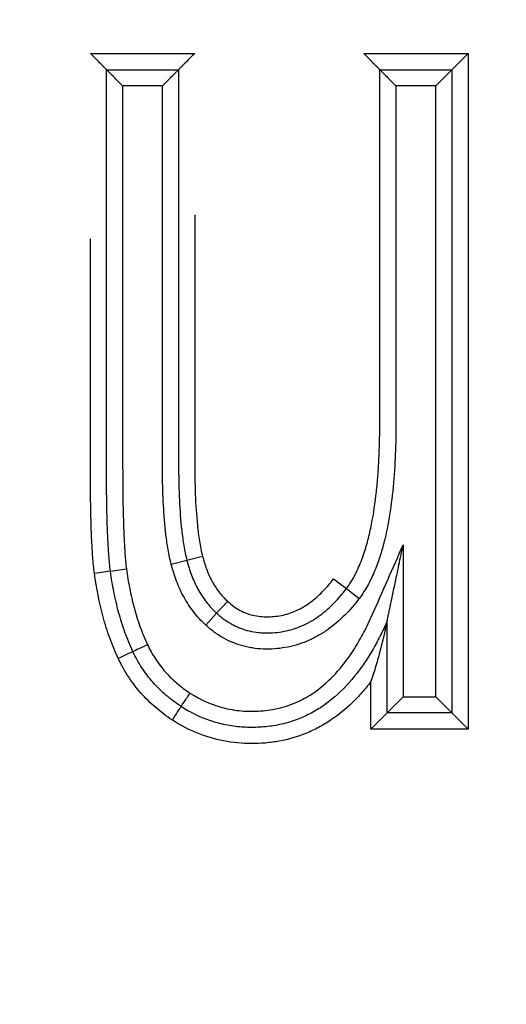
# Model space of a CAD drawing. Header units: millimetres. Extents: x 6909 to 9403, y -385 to 1379.
# Tile 26 of 142: x 7956.67 to 7959.68, y 1020.1 to 1026.2. Entities that reach past the tile are written whole.
import ezdxf

# ---------------------------------------------------------------- set-up
doc = ezdxf.new("R2010")
doc.units = ezdxf.units.MM
doc.dimstyles.get("Standard").update_dxf_attribs({"dimtxt": 20, "dimasz": 10, "dimexe": 8, "dimexo": 8, "dimgap": 8, "dimtad": 0, "dimtih": 1, "dimtoh": 1, "dimdsep": 46, "dimtxsty": 'Standard', "dimcen": 0.09, "dimadec": 0, "dimazin": 0, "dimtfac": 1, "dimtofl": 0, "dimtmove": 0, "dimatfit": 3, "dimfxl": 0, "dimtolj": 1, "dimtzin": 0, "dimarcsym": 0})

# ---------------------------------------------------------------- blocks, each defined once
blk = doc.blocks.new('*D9')
at = {"color": 0, "lineweight": -2}
for p, q in [((7411.2786, 1024.3847), (7411.2786, 1241.2782)), ((8072.6286, 1044.2381), (8072.6286, 1241.2782)), ((7421.2786, 1233.2782), (7707.2869, 1233.2782)), ((8062.6286, 1233.2782), (7776.6203, 1233.2782))]:
    blk.add_line(p, q, dxfattribs=at)
at = {"color": 0, "lineweight": 18}
for points in [[(7421.2786, 1234.9449), (7421.2786, 1231.6116), (7411.2786, 1233.2782)], [(8062.6286, 1234.9449), (8062.6286, 1231.6116), (8072.6286, 1233.2782)]]:
    blk.add_solid(points, dxfattribs=at)
at = {"layer": 'Defpoints', "color": 0, "lineweight": 18}
for p in [(8072.6286, 1233.2782), (8072.6286, 1036.2381), (7411.2786, 1016.3847)]:
    blk.add_point(p, dxfattribs=at)
at = {"color": 0, "lineweight": 18, "insert": (7741.9536, 1233.2782), "char_height": 20, "attachment_point": 5}
blk.add_mtext('\\A1;664', dxfattribs=at)

msp = doc.modelspace()

# ---------------------------------------------------------------- linework, layer by layer
for p, q in [((7957.1042, 1025.99), (7957.7501, 1025.99)), ((7958.7961, 1025.99), (7959.442, 1025.99)), ((7959.442, 1025.99), (7959.342, 1025.89)), ((7959.442, 1025.99), (7959.442, 1021.8053)), ((7957.2042, 1025.89), (7957.6501, 1025.89)), ((7958.8961, 1025.89), (7959.342, 1025.89)), ((7959.342, 1025.89), (7959.242, 1025.79)), ((7959.342, 1025.89), (7959.342, 1021.9053)), ((7957.5501, 1025.79), (7957.3042, 1025.79)), ((7959.242, 1025.79), (7958.9961, 1025.79)), ((7959.242, 1022.0053), (7959.242, 1025.79)), ((7959.0407, 1022.9463), (7959.0407, 1022.0053)), ((7957.799, 1022.8745), (7957.7022, 1022.8494)), ((7957.7022, 1022.8494), (7957.6052, 1022.825)), ((7957.2283, 1022.7833), (7957.1293, 1022.7695)), ((7957.2284, 1022.7833), (7957.3274, 1022.7972)), ((7958.6089, 1022.7351), (7958.6889, 1022.675)), ((7958.6889, 1022.675), (7958.7688, 1022.6149)), ((7957.954, 1022.5964), (7957.8861, 1022.523)), ((7957.8861, 1022.523), (7957.8182, 1022.4496)), ((7958.9406, 1021.9053), (7958.9406, 1022.4724)), ((7958.8407, 1021.8053), (7958.8407, 1022.0993)), ((7958.9406, 1021.9053), (7959.0407, 1022.0053)), ((7959.0407, 1022.0053), (7959.242, 1022.0053)), ((7959.342, 1021.9053), (7959.242, 1022.0053)), ((7958.9406, 1021.9053), (7958.8407, 1021.8053)), ((7959.342, 1021.9053), (7958.9406, 1021.9053)), ((7959.442, 1021.8053), (7959.342, 1021.9053)), ((7959.442, 1021.8053), (7958.8407, 1021.8053))]:
    msp.add_line(p, q)
for centre, major_axis, ratio, start_param, end_param in [((7957.4582, 1022.3277), (-0.0905, -0.0424), 0.003875, 4.712389, 6.283185), ((7957.2773, 1022.2424), (-0.0904, -0.0428), 0.003875, 3.141593, 4.712388), ((7957.7202, 1022.0287), (-0.0543, -0.084), 0.007436, 0, 1.5708), ((7957.6111, 1021.8611), (-0.0549, -0.0836), 0.007436, 1.570796, 3.141593)]:
    msp.add_ellipse(centre, major_axis=major_axis, ratio=ratio, start_param=start_param, end_param=end_param)
for points, knots in [([(7957.2042, 1025.89), (7957.2042, 1025.89), (7957.2032, 1025.891), (7957.2005, 1025.8937), (7957.1993, 1025.8948), (7957.1968, 1025.8974), (7957.1953, 1025.8989), (7957.192, 1025.9022), (7957.1902, 1025.904), (7957.1864, 1025.9077), (7957.1844, 1025.9097), (7957.1781, 1025.916), (7957.1735, 1025.9206), (7957.159, 1025.9352), (7957.1486, 1025.9456), (7957.1321, 1025.962), (7957.1266, 1025.9676), (7957.1154, 1025.9787), (7957.1098, 1025.9844), (7957.1042, 1025.99)], [0, 0, 0, 0, 0.125, 0.125, 0.1875, 0.1875, 0.25, 0.25, 0.3125, 0.3125, 0.375, 0.375, 0.5, 0.5, 0.75, 0.75, 0.875, 0.875, 1, 1, 1, 1]), ([(7957.7501, 1025.99), (7957.7445, 1025.9844), (7957.7389, 1025.9787), (7957.7277, 1025.9676), (7957.7222, 1025.962), (7957.7057, 1025.9456), (7957.6953, 1025.9352), (7957.6808, 1025.9206), (7957.6762, 1025.916), (7957.6699, 1025.9097), (7957.6679, 1025.9077), (7957.6641, 1025.904), (7957.6623, 1025.9022), (7957.6591, 1025.8989), (7957.6576, 1025.8974), (7957.655, 1025.8948), (7957.6539, 1025.8937), (7957.6511, 1025.891), (7957.6501, 1025.89), (7957.6502, 1025.89)], [0, 0, 0, 0, 0.125, 0.125, 0.25, 0.25, 0.5, 0.5, 0.625, 0.625, 0.6875, 0.6875, 0.75, 0.75, 0.8125, 0.8125, 0.875, 0.875, 1, 1, 1, 1]), ([(7958.7961, 1025.99), (7958.8017, 1025.9844), (7958.8073, 1025.9787), (7958.8185, 1025.9676), (7958.824, 1025.962), (7958.8405, 1025.9456), (7958.8509, 1025.9352), (7958.8654, 1025.9206), (7958.87, 1025.916), (7958.8763, 1025.9097), (7958.8783, 1025.9077), (7958.8821, 1025.904), (7958.8839, 1025.9022), (7958.8871, 1025.8989), (7958.8886, 1025.8974), (7958.8912, 1025.8948), (7958.8923, 1025.8937), (7958.8951, 1025.891), (7958.8961, 1025.89), (7958.8961, 1025.89)], [0, 0, 0, 0, 0.125, 0.125, 0.25, 0.25, 0.5, 0.5, 0.625, 0.625, 0.6875, 0.6875, 0.75, 0.75, 0.8125, 0.8125, 0.875, 0.875, 1, 1, 1, 1]), ([(7957.2283, 1022.7833), (7957.2243, 1022.8154), (7957.2214, 1022.8476), (7957.2166, 1022.912), (7957.2147, 1022.9443), (7957.21, 1023.0411), (7957.208, 1023.1058), (7957.2054, 1023.2352), (7957.2047, 1023.2999), (7957.2042, 1023.3971), (7957.2042, 1023.4294), (7957.2042, 1023.4942), (7957.2042, 1023.7856), (7957.2042, 1024.595), (7957.2042, 1025.372), (7957.2042, 1025.89)], [0, 0, 0, 0, 0.03125, 0.03125, 0.0625, 0.0625, 0.125, 0.125, 0.1875, 0.1875, 0.21875, 0.21875, 0.25, 0.5, 1, 1, 1, 1]), ([(7957.3042, 1025.79), (7957.2986, 1025.7956), (7957.2929, 1025.8013), (7957.2818, 1025.8124), (7957.2762, 1025.8179), (7957.2598, 1025.8344), (7957.2494, 1025.8448), (7957.2348, 1025.8593), (7957.2302, 1025.8639), (7957.2239, 1025.8702), (7957.2219, 1025.8722), (7957.2181, 1025.876), (7957.2163, 1025.8778), (7957.2131, 1025.8811), (7957.2116, 1025.8826), (7957.209, 1025.8852), (7957.2079, 1025.8863), (7957.2051, 1025.889), (7957.2042, 1025.89), (7957.2042, 1025.89)], [0, 0, 0, 0, 0.125, 0.125, 0.25, 0.25, 0.5, 0.5, 0.625, 0.625, 0.6875, 0.6875, 0.75, 0.75, 0.8125, 0.8125, 0.875, 0.875, 1, 1, 1, 1]), ([(7957.5501, 1025.79), (7957.5558, 1025.7956), (7957.5614, 1025.8013), (7957.5726, 1025.8124), (7957.5781, 1025.8179), (7957.5945, 1025.8344), (7957.605, 1025.8448), (7957.6195, 1025.8593), (7957.6241, 1025.8639), (7957.6304, 1025.8702), (7957.6324, 1025.8722), (7957.6362, 1025.876), (7957.638, 1025.8778), (7957.6412, 1025.8811), (7957.6427, 1025.8826), (7957.6453, 1025.8852), (7957.6464, 1025.8863), (7957.6492, 1025.889), (7957.6502, 1025.89), (7957.6501, 1025.89)], [0, 0, 0, 0, 0.125, 0.125, 0.25, 0.25, 0.5, 0.5, 0.625, 0.625, 0.6875, 0.6875, 0.75, 0.75, 0.8125, 0.8125, 0.875, 0.875, 1, 1, 1, 1]), ([(7957.6501, 1025.89), (7957.6501, 1025.3822), (7957.6501, 1024.6205), (7957.6501, 1023.827), (7957.6501, 1023.5414), (7957.6501, 1023.4779), (7957.6501, 1023.4462), (7957.6509, 1023.3509), (7957.6523, 1023.2874), (7957.6583, 1023.1608), (7957.6627, 1023.0978), (7957.6734, 1023.0039), (7957.6776, 1022.9727), (7957.6881, 1022.9108), (7957.6943, 1022.88), (7957.7022, 1022.8494)], [0, 0, 0, 0, 0.5, 0.75, 0.78125, 0.78125, 0.8125, 0.8125, 0.875, 0.875, 0.9375, 0.9375, 0.96875, 0.96875, 1, 1, 1, 1]), ([(7958.6889, 1022.675), (7958.7093, 1022.702), (7958.727, 1022.7309), (7958.7507, 1022.7763), (7958.7581, 1022.7919), (7958.7719, 1022.8233), (7958.7783, 1022.8391), (7958.7963, 1022.8867), (7958.8066, 1022.9189), (7958.8249, 1022.9838), (7958.8328, 1023.0166), (7958.8538, 1023.1155), (7958.8641, 1023.1823), (7958.8761, 1023.2834), (7958.8794, 1023.3173), (7958.8851, 1023.3849), (7958.8874, 1023.4187), (7958.893, 1023.5202), (7958.895, 1023.5879), (7958.8961, 1023.6895), (7958.8961, 1023.7233), (7958.8961, 1023.791), (7958.8961, 1023.9603), (7958.8961, 1024.6712), (7958.8961, 1025.3483), (7958.8961, 1025.89)], [0, 0, 0, 0, 0.03125, 0.03125, 0.046875, 0.046875, 0.0625, 0.0625, 0.09375, 0.09375, 0.125, 0.125, 0.1875, 0.1875, 0.21875, 0.21875, 0.25, 0.25, 0.3125, 0.3125, 0.34375, 0.34375, 0.375, 0.5, 1, 1, 1, 1]), ([(7958.8961, 1025.89), (7958.8961, 1025.89), (7958.897, 1025.889), (7958.8998, 1025.8863), (7958.9009, 1025.8852), (7958.9035, 1025.8826), (7958.905, 1025.8811), (7958.9082, 1025.8778), (7958.91, 1025.876), (7958.9138, 1025.8722), (7958.9158, 1025.8702), (7958.9221, 1025.8639), (7958.9267, 1025.8593), (7958.9412, 1025.8448), (7958.9517, 1025.8344), (7958.9681, 1025.8179), (7958.9736, 1025.8124), (7958.9848, 1025.8013), (7958.9904, 1025.7956), (7958.9961, 1025.79)], [0, 0, 0, 0, 0.125, 0.125, 0.1875, 0.1875, 0.25, 0.25, 0.3125, 0.3125, 0.375, 0.375, 0.5, 0.5, 0.75, 0.75, 0.875, 0.875, 1, 1, 1, 1]), ([(7957.3042, 1025.79), (7957.3042, 1025.2911), (7957.3042, 1024.5427), (7957.3042, 1023.7943), (7957.3042, 1023.4824), (7957.3041, 1023.4201), (7957.3047, 1023.2953), (7957.3054, 1023.233), (7957.308, 1023.1083), (7957.3099, 1023.0459), (7957.3144, 1022.9525), (7957.3162, 1022.9214), (7957.3208, 1022.8592), (7957.3235, 1022.8282), (7957.3274, 1022.7972)], [0, 0, 0, 0, 0.5, 0.75, 0.75, 0.8125, 0.8125, 0.875, 0.875, 0.9375, 0.9375, 0.96875, 0.96875, 1, 1, 1, 1]), ([(7957.6052, 1022.825), (7957.5974, 1022.8554), (7957.5911, 1022.886), (7957.5804, 1022.9472), (7957.576, 1022.9778), (7957.5649, 1023.0699), (7957.5601, 1023.1314), (7957.5534, 1023.2547), (7957.5516, 1023.3164), (7957.5503, 1023.4091), (7957.5501, 1023.44), (7957.5501, 1023.5018), (7957.5501, 1023.7801), (7957.5501, 1024.5532), (7957.5501, 1025.2953), (7957.5501, 1025.79)], [0, 0, 0, 0, 0.03125, 0.03125, 0.0625, 0.0625, 0.125, 0.125, 0.1875, 0.1875, 0.21875, 0.21875, 0.25, 0.5, 1, 1, 1, 1]), ([(7958.9961, 1025.79), (7958.9961, 1025.2544), (7958.9961, 1024.5849), (7958.9961, 1023.8987), (7958.9961, 1023.7481), (7958.9961, 1023.7146), (7958.9961, 1023.6979), (7958.9958, 1023.6477), (7958.9953, 1023.6142), (7958.9928, 1023.5138), (7958.9897, 1023.447), (7958.98, 1023.3132), (7958.9732, 1023.2464), (7958.9545, 1023.1129), (7958.9427, 1023.0467), (7958.919, 1022.9485), (7958.9101, 1022.9159), (7958.89, 1022.8521), (7958.8788, 1022.8207), (7958.8535, 1022.7591), (7958.8394, 1022.729), (7958.8073, 1022.6705), (7958.7894, 1022.6421), (7958.7688, 1022.6149)], [0, 0, 0, 0, 0.5, 0.625, 0.640625, 0.640625, 0.65625, 0.65625, 0.6875, 0.6875, 0.75, 0.75, 0.8125, 0.8125, 0.875, 0.875, 0.90625, 0.90625, 0.9375, 0.9375, 0.96875, 0.96875, 1, 1, 1, 1]), ([(7957.7501, 1024.99), (7957.7501, 1024.8034), (7957.7501, 1024.3569), (7957.7501, 1023.8779), (7957.7501, 1023.5854), (7957.7501, 1023.5204), (7957.7501, 1023.4879), (7957.7503, 1023.3905), (7957.7513, 1023.3255), (7957.7564, 1023.1958), (7957.7603, 1023.1311), (7957.7704, 1023.0345), (7957.7744, 1023.0023), (7957.7846, 1022.9382), (7957.7908, 1022.9062), (7957.799, 1022.8745)], [0, 0, 0, 0, 0.26408, 0.63204, 0.678035, 0.678035, 0.72403, 0.72403, 0.81602, 0.81602, 0.90801, 0.90801, 0.954005, 0.954005, 1, 1, 1, 1]), ([(7957.1293, 1022.7695), (7957.1251, 1022.8028), (7957.122, 1022.8363), (7957.1169, 1022.9033), (7957.115, 1022.9368), (7957.11, 1023.0374), (7957.108, 1023.1044), (7957.1053, 1023.2386), (7957.1046, 1023.3057), (7957.1042, 1023.4063), (7957.1042, 1023.4399), (7957.1042, 1023.507), (7957.1042, 1023.809), (7957.1042, 1024.2649), (7957.1042, 1024.6873), (7957.1042, 1024.8412)], [0, 0, 0, 0, 0.048572, 0.048572, 0.097144, 0.097144, 0.194288, 0.194288, 0.291432, 0.291432, 0.340004, 0.340004, 0.388576, 0.777152, 1, 1, 1, 1]), ([(7957.7208, 1022.0283), (7957.7878, 1021.9851), (7957.8598, 1021.9533), (7957.9762, 1021.9252), (7958.0152, 1021.9195), (7958.0741, 1021.9156), (7958.0938, 1021.9151), (7958.1333, 1021.9156), (7958.1531, 1021.9166), (7958.2523, 1021.9256), (7958.3282, 1021.9456), (7958.4179, 1021.9888), (7958.4354, 1021.9983), (7958.4693, 1022.0186), (7958.5022, 1022.0403), (7958.5332, 1022.0647), (7958.5633, 1022.0904), (7958.5779, 1022.1039), (7958.6203, 1022.1458), (7958.6463, 1022.1754), (7958.6949, 1022.2372), (7958.7173, 1022.2694), (7958.7595, 1022.3359), (7958.7791, 1022.3702), (7958.8159, 1022.4404), (7958.833, 1022.4761), (7958.9129, 1022.6569), (7958.9767, 1022.8016), (7959.0407, 1022.9463)], [0, 0, 0, 0, 0.125, 0.125, 0.1875, 0.1875, 0.21875, 0.21875, 0.25, 0.25, 0.375, 0.375, 0.40625, 0.40625, 0.4375, 0.46875, 0.46875, 0.5, 0.5, 0.5625, 0.5625, 0.625, 0.625, 0.6875, 0.6875, 0.75, 0.75, 1, 1, 1, 1]), ([(7958.9406, 1022.4724), (7958.9407, 1022.4724), (7958.9408, 1022.4729), (7958.9412, 1022.4748), (7958.9414, 1022.4761), (7958.9424, 1022.4808), (7958.9433, 1022.4848), (7958.945, 1022.4932), (7958.946, 1022.4977), (7958.9479, 1022.5068), (7958.9489, 1022.5115), (7958.9519, 1022.5257), (7958.954, 1022.5356), (7958.9582, 1022.5555), (7958.9603, 1022.5655), (7958.9667, 1022.5956), (7958.9709, 1022.6159), (7958.9795, 1022.6566), (7958.9839, 1022.6771), (7958.9969, 1022.7388), (7959.0056, 1022.7802), (7959.0187, 1022.8425), (7959.0231, 1022.8632), (7959.0297, 1022.8943), (7959.033, 1022.9099), (7959.0363, 1022.9255), (7959.0384, 1022.9359), (7959.0395, 1022.9411), (7959.0407, 1022.9463)], [0, 0, 0, 0, 0.014933, 0.014933, 0.030569, 0.030569, 0.061841, 0.061841, 0.093113, 0.093113, 0.124385, 0.124385, 0.186929, 0.186929, 0.249473, 0.249473, 0.374561, 0.374561, 0.499649, 0.499649, 0.749824, 0.749824, 0.874912, 0.874912, 0.937456, 0.968728, 0.968728, 1, 1, 1, 1]), ([(7957.799, 1022.8745), (7957.8056, 1022.8483), (7957.8134, 1022.8225), (7957.8324, 1022.772), (7957.8434, 1022.7473), (7957.8689, 1022.7), (7957.8835, 1022.6772), (7957.9162, 1022.6346), (7957.9342, 1022.6148), (7957.954, 1022.5964)], [0, 0, 0, 0, 0.25, 0.25, 0.5, 0.5, 0.75, 0.75, 1, 1, 1, 1]), ([(7957.8182, 1022.4496), (7957.7914, 1022.4745), (7957.7667, 1022.5013), (7957.733, 1022.5446), (7957.7223, 1022.5595), (7957.7023, 1022.59), (7957.6928, 1022.6057), (7957.6751, 1022.6376), (7957.6669, 1022.654), (7957.6515, 1022.6871), (7957.6445, 1022.7039), (7957.625, 1022.7548), (7957.6141, 1022.7896), (7957.6052, 1022.825)], [0, 0, 0, 0, 0.25, 0.25, 0.375, 0.375, 0.5, 0.5, 0.625, 0.625, 0.75, 0.75, 1, 1, 1, 1]), ([(7957.7022, 1022.8494), (7957.7099, 1022.8187), (7957.7193, 1022.7884), (7957.7418, 1022.7291), (7957.7549, 1022.7003), (7957.7778, 1022.6586), (7957.7859, 1022.645), (7957.8032, 1022.6185), (7957.8124, 1022.6056), (7957.8317, 1022.5805), (7957.842, 1022.5683), (7957.8633, 1022.545), (7957.8745, 1022.5338), (7957.8861, 1022.523)], [0, 0, 0, 0, 0.25, 0.25, 0.5, 0.5, 0.625, 0.625, 0.75, 0.75, 0.875, 0.875, 1, 1, 1, 1]), ([(7957.2772, 1022.2428), (7957.2576, 1022.2842), (7957.2402, 1022.3265), (7957.2091, 1022.4124), (7957.1955, 1022.4562), (7957.1595, 1022.5887), (7957.142, 1022.6787), (7957.1293, 1022.7695)], [0, 0, 0, 0, 0.25, 0.25, 0.5, 0.5, 1, 1, 1, 1]), ([(7957.3677, 1022.2852), (7957.3492, 1022.3244), (7957.3327, 1022.3644), (7957.3035, 1022.4459), (7957.2906, 1022.4872), (7957.268, 1022.5708), (7957.2583, 1022.6129), (7957.2415, 1022.6977), (7957.2343, 1022.7405), (7957.2283, 1022.7833)], [0, 0, 0, 0, 0.25, 0.25, 0.5, 0.5, 0.75, 0.75, 1, 1, 1, 1]), ([(7957.3274, 1022.7972), (7957.333, 1022.7568), (7957.3397, 1022.7166), (7957.3555, 1022.6366), (7957.3646, 1022.5969), (7957.3858, 1022.5182), (7957.3978, 1022.4792), (7957.4252, 1022.4026), (7957.4406, 1022.3649), (7957.4581, 1022.328)], [0, 0, 0, 0, 0.25, 0.25, 0.5, 0.5, 0.75, 0.75, 1, 1, 1, 1]), ([(7957.954, 1022.5964), (7957.9777, 1022.5748), (7958.0034, 1022.5559), (7958.06, 1022.5256), (7958.0898, 1022.5147), (7958.1366, 1022.505), (7958.1526, 1022.5028), (7958.1842, 1022.5005), (7958.2001, 1022.5004), (7958.2316, 1022.5016), (7958.2474, 1022.503), (7958.2788, 1022.5075), (7958.2946, 1022.5106), (7958.3408, 1022.5226), (7958.3703, 1022.5339), (7958.4056, 1022.5519), (7958.4126, 1022.5557), (7958.4264, 1022.5637), (7958.4332, 1022.5678), (7958.4533, 1022.5807), (7958.4662, 1022.5899), (7958.5034, 1022.6189), (7958.5264, 1022.6401), (7958.5696, 1022.6855), (7958.5899, 1022.7097), (7958.6089, 1022.7351)], [0, 0, 0, 0, 0.125, 0.125, 0.25, 0.25, 0.3125, 0.3125, 0.375, 0.375, 0.4375, 0.4375, 0.5, 0.5, 0.625, 0.625, 0.65625, 0.65625, 0.6875, 0.6875, 0.75, 0.75, 0.875, 0.875, 1, 1, 1, 1]), ([(7957.8861, 1022.523), (7957.8879, 1022.5214), (7957.8897, 1022.5197), (7957.8934, 1022.5165), (7957.8989, 1022.5117), (7957.9118, 1022.5008), (7957.9385, 1022.4801), (7957.9709, 1022.4593), (7957.9967, 1022.4462), (7958.0143, 1022.4379), (7958.0232, 1022.4341), (7958.0505, 1022.4235), (7958.0874, 1022.412), (7958.1347, 1022.4039), (7958.1636, 1022.4016), (7958.183, 1022.4007), (7958.1928, 1022.4005), (7958.2414, 1022.401), (7958.2799, 1022.4052), (7958.3368, 1022.4179), (7958.3556, 1022.4232), (7958.3922, 1022.4358), (7958.4279, 1022.4503), (7958.4619, 1022.4684), (7958.4951, 1022.4884), (7958.5114, 1022.4993), (7958.5582, 1022.5338), (7958.5869, 1022.5593), (7958.6406, 1022.6144), (7958.6655, 1022.6439), (7958.6889, 1022.675)], [0, 0, 0, 0, 0.007813, 0.007813, 0.015625, 0.03125, 0.0625, 0.125, 0.15625, 0.15625, 0.1875, 0.1875, 0.25, 0.3125, 0.34375, 0.34375, 0.375, 0.375, 0.5, 0.5, 0.5625, 0.5625, 0.625, 0.6875, 0.6875, 0.75, 0.75, 0.875, 0.875, 1, 1, 1, 1]), ([(7958.7688, 1022.6149), (7958.7413, 1022.5783), (7958.7118, 1022.5437), (7958.6482, 1022.4796), (7958.6141, 1022.45), (7958.5679, 1022.417), (7958.5585, 1022.4106), (7958.5392, 1022.3982), (7958.5294, 1022.3922), (7958.4995, 1022.375), (7958.4791, 1022.3646), (7958.4167, 1022.3368), (7958.3734, 1022.3228), (7958.2829, 1022.3044), (7958.2376, 1022.3002), (7958.1693, 1022.3008), (7958.1465, 1022.3023), (7958.1122, 1022.3066), (7958.1008, 1022.3084), (7958.0782, 1022.3127), (7958.0225, 1022.3252), (7957.9699, 1022.3462), (7957.9197, 1022.3741), (7957.9098, 1022.3801), (7957.8904, 1022.3925), (7957.8809, 1022.399), (7957.853, 1022.4194), (7957.8353, 1022.434), (7957.8182, 1022.4496)], [0, 0, 0, 0, 0.125, 0.125, 0.25, 0.25, 0.28125, 0.28125, 0.3125, 0.3125, 0.375, 0.375, 0.5, 0.5, 0.625, 0.625, 0.6875, 0.6875, 0.71875, 0.71875, 0.75, 0.875, 0.875, 0.90625, 0.90625, 0.9375, 0.9375, 1, 1, 1, 1]), ([(7958.9406, 1022.4724), (7958.9272, 1022.4419), (7958.913, 1022.4117), (7958.8829, 1022.3522), (7958.867, 1022.3229), (7958.8165, 1022.2364), (7958.7795, 1022.1816), (7958.6965, 1022.0793), (7958.6507, 1022.0319), (7958.5857, 1021.9789), (7958.5724, 1021.9687), (7958.5453, 1021.9492), (7958.5039, 1021.9213), (7958.4456, 1021.8897), (7958.3994, 1021.8704), (7958.368, 1021.8586), (7958.352, 1021.8532), (7958.304, 1021.8387), (7958.2392, 1021.8239), (7958.173, 1021.8174), (7958.1229, 1021.8153), (7958.106, 1021.8151), (7958.0726, 1021.8157), (7958.0226, 1021.818), (7957.9569, 1021.827), (7957.9084, 1021.8385), (7957.8762, 1021.8473), (7957.8601, 1021.8522), (7957.7807, 1021.8794), (7957.7215, 1021.9088), (7957.6659, 1021.9447)], [0, 0, 0, 0, 0.0625, 0.0625, 0.125, 0.125, 0.25, 0.25, 0.375, 0.375, 0.40625, 0.40625, 0.4375, 0.5, 0.53125, 0.53125, 0.5625, 0.5625, 0.625, 0.6875, 0.6875, 0.71875, 0.71875, 0.75, 0.8125, 0.84375, 0.84375, 0.875, 0.875, 1, 1, 1, 1]), ([(7958.9407, 1022.4724), (7958.9406, 1022.4724), (7958.9403, 1022.4709), (7958.9394, 1022.4665), (7958.9388, 1022.4636), (7958.9374, 1022.4573), (7958.9367, 1022.4539), (7958.9352, 1022.4468), (7958.9344, 1022.4431), (7958.9319, 1022.432), (7958.9302, 1022.4243), (7958.9267, 1022.4087), (7958.9249, 1022.4007), (7958.9193, 1022.3767), (7958.9154, 1022.3606), (7958.9075, 1022.3283), (7958.9033, 1022.312), (7958.8905, 1022.2632), (7958.8815, 1022.2305), (7958.8669, 1022.1813), (7958.8619, 1022.1649), (7958.8541, 1022.1403), (7958.8515, 1022.1321), (7958.8461, 1022.1157), (7958.8434, 1022.1076), (7958.8407, 1022.0993)], [0, 0, 0, 0, 0.03125, 0.03125, 0.0625, 0.0625, 0.09375, 0.09375, 0.125, 0.125, 0.1875, 0.1875, 0.25, 0.25, 0.375, 0.375, 0.5, 0.5, 0.75, 0.75, 0.875, 0.875, 0.9375, 0.9375, 1, 1, 1, 1]), ([(7957.4581, 1022.328), (7957.4724, 1022.2975), (7957.4887, 1022.2679), (7957.5163, 1022.2256), (7957.526, 1022.2118), (7957.5464, 1022.185), (7957.5571, 1022.172), (7957.5905, 1022.1342), (7957.6147, 1022.1105), (7957.6657, 1022.0669), (7957.6926, 1022.0468), (7957.7208, 1022.0283)], [0, 0, 0, 0, 0.25, 0.25, 0.375, 0.375, 0.5, 0.5, 0.75, 0.75, 1, 1, 1, 1]), ([(7957.6659, 1021.9447), (7957.6339, 1021.9658), (7957.6033, 1021.9886), (7957.5451, 1022.0385), (7957.5178, 1022.0654), (7957.4798, 1022.1084), (7957.4677, 1022.1233), (7957.4446, 1022.1538), (7957.4117, 1022.2005), (7957.384, 1022.2505), (7957.3677, 1022.2852)], [0, 0, 0, 0, 0.25, 0.25, 0.5, 0.5, 0.625, 0.625, 0.75, 1, 1, 1, 1]), ([(7957.6117, 1021.8607), (7957.5937, 1021.8725), (7957.5761, 1021.8848), (7957.5418, 1021.9106), (7957.5084, 1021.9373), (7957.4769, 1021.9662), (7957.4464, 1021.9963), (7957.4316, 1022.0119), (7957.3891, 1022.0602), (7957.3631, 1022.0944), (7957.3162, 1022.1664), (7957.2954, 1022.2039), (7957.2772, 1022.2428)], [0, 0, 0, 0, 0.125, 0.125, 0.25, 0.375, 0.375, 0.5, 0.5, 0.75, 0.75, 1, 1, 1, 1]), ([(7958.8407, 1022.0993), (7958.8231, 1022.0762), (7958.8048, 1022.0537), (7958.7665, 1022.0101), (7958.7464, 1021.9889), (7958.6841, 1021.9285), (7958.6396, 1021.892), (7958.5797, 1021.852), (7958.5675, 1021.8442), (7958.5426, 1021.8293), (7958.5299, 1021.8221), (7958.4914, 1021.8017), (7958.4653, 1021.7895), (7958.3856, 1021.7571), (7958.3306, 1021.7411), (7958.2454, 1021.7253), (7958.2165, 1021.7214), (7958.1588, 1021.7164), (7958.1301, 1021.7152), (7958.0439, 1021.7154), (7957.9865, 1021.7207), (7957.8722, 1021.7428), (7957.8172, 1021.7593), (7957.7114, 1021.8025), (7957.6605, 1021.8292), (7957.6117, 1021.8607)], [0, 0, 0, 0, 0.0625, 0.0625, 0.125, 0.125, 0.25, 0.25, 0.28125, 0.28125, 0.3125, 0.3125, 0.375, 0.375, 0.5, 0.5, 0.5625, 0.5625, 0.625, 0.625, 0.75, 0.75, 0.875, 0.875, 1, 1, 1, 1])]:
    msp.add_open_spline(points, degree=3, knots=knots)

# ---------------------------------------------------------------- dimensions: what is measured, and where the dimension line sits
at = {"lineweight": 18}
dim = msp.add_linear_dim(base=(8072.6286, 1233.2782), p1=(7411.2786, 1016.3847), p2=(8072.6286, 1036.2381), text='664', dimstyle='Standard', dxfattribs=at)
dim.commit()
dim.dimension.update_dxf_attribs({"geometry": '*D9', "text_midpoint": (7741.9536, 1233.2782)})

doc.saveas('drawing.dxf')
